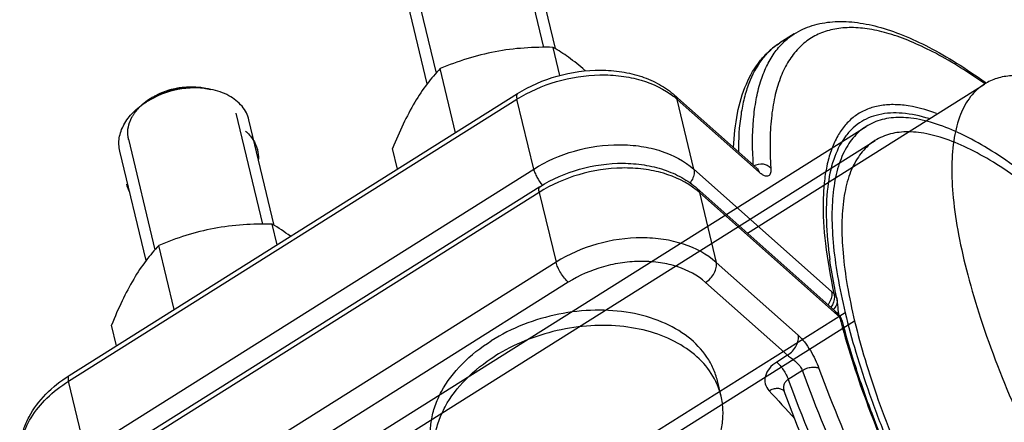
# Model space of a CAD drawing. Header units: millimetres. Extents: x 17 to 597, y 16 to 406.
# Tile 25 of 44: x 72 to 126, y 155 to 177. Entities that reach past the tile are written whole.
import ezdxf

# ---------------------------------------------------------------- set-up
doc = ezdxf.new("R2010")
doc.units = ezdxf.units.MM
doc.header["$LTSCALE"] = 32.67
doc.layers.get('0').update_dxf_attribs({"linetype": 'CONTINUOUS'})
for name, color, linetype in [('02___PRT_ALL_AXES', 7, 'CONTINUOUS'), ('CHAMFERS', 7, 'CONTINUOUS'), ('ROUNDS', 7, 'CONTINUOUS'), ('SURFS', 7, 'CONTINUOUS')]:
    doc.layers.add(name, color=color, linetype=linetype)

msp = doc.modelspace()

# ---------------------------------------------------------------- linework, layer by layer
at = {"color": 2, "linetype": 'Continuous'}
for p, q in [((99.201188, 181.68661), (100.637783, 175.699188)), ((93.394054, 180.293272), (94.829001, 174.312722)), ((84.007486, 172.137387), (85.444081, 166.149966)), ((78.200353, 170.744049), (79.635299, 164.763499))]:
    msp.add_line(p, q, dxfattribs=at)
at = {"color": 7, "linetype": 'Continuous'}
for p, q in [((101.277027, 175.630069), (99.910314, 181.326233)), ((94.346634, 173.728015), (92.925651, 179.650364)), ((114.184169, 176.422656), (113.415258, 175.939396)), ((101.525918, 174.184654), (101.16208, 175.701056)), ((95.872168, 171.091516), (95.04191, 174.551854)), ((86.083325, 166.080847), (84.716612, 171.77701)), ((79.152932, 164.178793), (77.73195, 170.101141)), ((92.747846, 169.127883), (92.479964, 170.244357)), ((86.23626, 165.035359), (85.968378, 166.151833)), ((80.678466, 161.542293), (79.848208, 165.002631)), ((77.554144, 159.578661), (77.286263, 160.695134)), ((110.232132, 156.859601), (110.034107, 157.684925))]:
    msp.add_line(p, q, dxfattribs=at)
for centre, radius, start, end in [((94.047461, 164.530193), 13.275763, 48.1796106, 48.407214), ((83.271099, 169.633632), 1.981532, 0.6785952, 15.9728427), ((80.014431, 168.855674), 2.004905, 196.0676479, 208.772749), ((80.927068, 157.517365), 9.998442, 52.9163795, 59.7211066), ((106.478991, 155.958479), 3.859796, 13.5010456, 25.93221)]:
    msp.add_arc(centre, radius, start, end, dxfattribs=at)
for points, knots in [([(101.16208, 175.701056), (100.637825, 175.709908), (99.585268, 175.690328), (98.539107, 175.560699), (98.02114, 175.463439)], [0, 0, 0, 0, 0.49872085, 1, 1, 1, 1]), ([(102.860338, 174.458893), (102.579388, 174.708265), (102.033562, 175.152273), (101.444136, 175.536433), (101.16208, 175.701056)], [0, 0, 0, 0, 0.534941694, 1, 1, 1, 1]), ([(98.02114, 175.463439), (97.506219, 175.366751), (96.49524, 175.111127), (95.518751, 174.749103), (95.04191, 174.551854)], [0, 0, 0, 0, 0.503794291, 1, 1, 1, 1]), ([(95.04191, 174.551854), (94.797163, 174.291198), (94.305881, 173.711828), (93.884786, 173.079266), (93.680082, 172.73509)], [0, 0, 0, 0, 0.471701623, 1, 1, 1, 1]), ([(93.680082, 172.73509), (93.452598, 172.352611), (93.025111, 171.533687), (92.659536, 170.686506), (92.479964, 170.244357)], [0, 0, 0, 0, 0.482538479, 1, 1, 1, 1]), ([(84.529863, 171.180196), (84.682184, 171.044995), (84.950964, 170.739626), (85.121569, 170.36887), (85.176128, 170.178913)], [0, 0, 0, 0, 0.507516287, 1, 1, 1, 1]), ([(85.968378, 166.151833), (85.444123, 166.160686), (84.391566, 166.141106), (83.345405, 166.011477), (82.827438, 165.914216)], [0, 0, 0, 0, 0.49872085, 1, 1, 1, 1]), ([(82.827438, 165.914216), (82.312518, 165.817528), (81.301538, 165.561904), (80.325049, 165.199881), (79.848208, 165.002631)], [0, 0, 0, 0, 0.503794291, 1, 1, 1, 1]), ([(79.848208, 165.002631), (79.603462, 164.741975), (79.112179, 164.162605), (78.691084, 163.530043), (78.486381, 163.185867)], [0, 0, 0, 0, 0.471701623, 1, 1, 1, 1]), ([(78.486381, 163.185867), (78.258896, 162.803388), (77.831409, 161.984464), (77.465834, 161.137284), (77.286263, 160.695134)], [0, 0, 0, 0, 0.482538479, 1, 1, 1, 1]), ([(110.034192, 157.684538), (109.979988, 157.910604), (109.828389, 158.357498), (109.358357, 159.204797), (108.455993, 160.138811), (107.01759, 160.945168), (105.299473, 161.426588), (103.404963, 161.559976), (101.447031, 161.340649), (99.544724, 160.782978), (98.361739, 160.193449), (97.813135, 159.848652)], [0, 0, 0, 0, 0.049382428, 0.099585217, 0.204891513, 0.3201243, 0.446052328, 0.580891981, 0.721135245, 0.86235943, 1, 1, 1, 1]), ([(109.950152, 157.646397), (109.75633, 158.046204), (109.208699, 158.811481), (108.049805, 159.700899), (106.603692, 160.328868), (104.948245, 160.668953), (103.16734, 160.707643), (100.768568, 160.36001), (99.034755, 159.666657), (98.01116, 159.023328)], [0, 0, 0, 0, 0.100406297, 0.20856173, 0.326419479, 0.453656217, 0.588190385, 0.72679364, 1, 1, 1, 1]), ([(94.631183, 153.989623), (94.571205, 154.239769), (94.50116, 154.75888), (94.552609, 155.553747), (94.757592, 156.352191), (95.240084, 157.425751), (96.216665, 158.688951), (97.242243, 159.489847), (97.813135, 159.848652)], [0, 0, 0, 0, 0.108718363, 0.219636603, 0.334664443, 0.45521673, 0.715019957, 1, 1, 1, 1]), ([(94.8293, 153.163913), (94.769293, 153.414068), (94.699193, 153.933202), (94.750581, 154.728116), (94.955524, 155.526614), (95.437992, 156.600253), (96.414599, 157.863552), (97.440232, 158.664501), (98.01116, 159.023328)], [0, 0, 0, 0, 0.108718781, 0.219636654, 0.334663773, 0.455215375, 0.715018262, 1, 1, 1, 1]), ([(107.050265, 151.000184), (107.621192, 151.359011), (108.646826, 152.159961), (109.623432, 153.423259), (110.1059, 154.496898), (110.310843, 155.295396), (110.362231, 156.090311), (110.292131, 156.609445), (110.232124, 156.859599)], [0, 0, 0, 0, 0.284981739, 0.544784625, 0.665336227, 0.780363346, 0.89128122, 1, 1, 1, 1])]:
    msp.add_open_spline(points, degree=3, knots=knots, dxfattribs=at)
at = {"color": 2, "linetype": 'Continuous'}
for points, knots in [([(79.399971, 172.953149), (79.461137, 172.985659), (79.552889, 173.03442), (79.675214, 173.09945), (79.75169, 173.140061), (79.812818, 173.172625), (79.851142, 173.192805), (79.877732, 173.207277), (79.893297, 173.215006), (79.910258, 173.220696), (79.930982, 173.228507), (79.964407, 173.240614), (80.006097, 173.255882), (80.072852, 173.280235), (80.156278, 173.310705), (80.239714, 173.341156), (80.306453, 173.365541), (80.348183, 173.380729), (80.381526, 173.392999), (80.402459, 173.400397), (80.418991, 173.406935), (80.436306, 173.41121), (80.46697, 173.417641), (80.510586, 173.427378), (80.563007, 173.438827), (80.615406, 173.450339), (80.685279, 173.465666), (80.75515, 173.481002), (80.825022, 173.496326), (80.877424, 173.507848), (80.921098, 173.517356), (80.951659, 173.524196), (80.969139, 173.527816), (80.982202, 173.531344), (80.995446, 173.531766), (81.013041, 173.533411), (81.043862, 173.535786), (81.087877, 173.539442), (81.140701, 173.543716), (81.211131, 173.549456), (81.281561, 173.555182), (81.351993, 173.560918), (81.404813, 173.565202), (81.457647, 173.569554), (81.501631, 173.572968), (81.532506, 173.575775), (81.550015, 173.576728), (81.567015, 173.575223), (81.588439, 173.574184), (81.62262, 173.572052), (81.665381, 173.569547), (81.733778, 173.565449), (81.819283, 173.560361), (81.904781, 173.55525), (81.973188, 173.551188), (82.015924, 173.548593), (82.050155, 173.546646), (82.071455, 173.545135), (82.08871, 173.544599), (82.101061, 173.542356), (82.113247, 173.539596), (82.137703, 173.534342), (82.174351, 173.526349), (82.223235, 173.515756), (82.272115, 173.505146), (82.337289, 173.491005), (82.451343, 173.466256), (82.549104, 173.445043), (82.614278, 173.430901)], [0, 0, 0, 0, 0.0625, 0.09375, 0.125, 0.140625, 0.15625, 0.1640625, 0.16796875, 0.171875, 0.1796875, 0.1875, 0.203125, 0.21875, 0.25, 0.28125, 0.296875, 0.3125, 0.3203125, 0.328125, 0.33203125, 0.3359375, 0.34375, 0.359375, 0.375, 0.390625, 0.40625, 0.4375, 0.453125, 0.46875, 0.484375, 0.4921875, 0.49609375, 0.5, 0.50390625, 0.5078125, 0.515625, 0.53125, 0.546875, 0.5625, 0.59375, 0.609375, 0.625, 0.640625, 0.65625, 0.6640625, 0.66796875, 0.671875, 0.6796875, 0.6875, 0.703125, 0.71875, 0.75, 0.78125, 0.796875, 0.8125, 0.8203125, 0.828125, 0.83203125, 0.8359375, 0.83984375, 0.84375, 0.859375, 0.875, 0.890625, 0.90625, 0.9375, 1, 1, 1, 1]), ([(78.206445, 170.7196), (78.200928, 170.755459), (78.192656, 170.809249), (78.181613, 170.880965), (78.174741, 170.925795), (78.169176, 170.961641), (78.165852, 170.984087), (78.163215, 170.999715), (78.162193, 171.008777), (78.162996, 171.018336), (78.163376, 171.030116), (78.164801, 171.058526), (78.166721, 171.101083), (78.169413, 171.157859), (78.172039, 171.214625), (78.174109, 171.257206), (78.175341, 171.285586), (78.176074, 171.297421), (78.176148, 171.306865), (78.178096, 171.316394), (78.182373, 171.333109), (78.188031, 171.356967), (78.197336, 171.395152), (78.208881, 171.442878), (78.220454, 171.490606), (78.229714, 171.528788), (78.236638, 171.557425), (78.242479, 171.581285), (78.246427, 171.597996), (78.248902, 171.607532), (78.250141, 171.614721), (78.25374, 171.621767), (78.257716, 171.631211), (78.265057, 171.647715), (78.275343, 171.671304), (78.287772, 171.699606), (78.304315, 171.737344), (78.324997, 171.784516), (78.345704, 171.831684), (78.362206, 171.869429), (78.372667, 171.892994), (78.379694, 171.909542), (78.384172, 171.918916), (78.390391, 171.927987), (78.397569, 171.939429), (78.415287, 171.966803), (78.441657, 172.007902), (78.476943, 172.062677), (78.512167, 172.117467), (78.538675, 172.158534), (78.556216, 172.185949), (78.563719, 172.197318), (78.569269, 172.206539), (78.57647, 172.215299), (78.589839, 172.230414), (78.608536, 172.252119), (78.638676, 172.286784), (78.676274, 172.330137), (78.736474, 172.39949), (78.781614, 172.451507), (78.81171, 172.486184)], [0, 0, 0, 0, 0.0625, 0.09375, 0.125, 0.140625, 0.15625, 0.1640625, 0.16796875, 0.171875, 0.1796875, 0.1875, 0.21875, 0.25, 0.28125, 0.3125, 0.3203125, 0.328125, 0.33203125, 0.3359375, 0.34375, 0.359375, 0.375, 0.40625, 0.4375, 0.453125, 0.46875, 0.484375, 0.4921875, 0.49609375, 0.5, 0.50390625, 0.5078125, 0.515625, 0.53125, 0.546875, 0.5625, 0.59375, 0.625, 0.640625, 0.65625, 0.6640625, 0.66796875, 0.671875, 0.6796875, 0.6875, 0.71875, 0.75, 0.78125, 0.8125, 0.8203125, 0.828125, 0.83203125, 0.8359375, 0.84375, 0.859375, 0.875, 0.90625, 0.9375, 1, 1, 1, 1]), ([(78.81171, 172.486184), (78.833246, 172.507042), (78.865394, 172.538409), (78.908881, 172.579913), (78.943344, 172.61009), (78.976919, 172.640746), (79.012199, 172.670438), (79.048079, 172.699771), (79.083119, 172.729634), (79.120917, 172.757736), (79.157885, 172.786381), (79.195417, 172.814616), (79.234489, 172.841843), (79.266388, 172.864719), (79.292723, 172.883077), (79.321767, 172.901827), (79.357136, 172.925129), (79.385716, 172.943813), (79.399971, 172.953149)], [0, 0, 0, 0, 0.125, 0.1875, 0.25, 0.3125, 0.375, 0.4375, 0.5, 0.5625, 0.625, 0.6875, 0.75, 0.8125, 0.84375, 0.875, 0.9375, 1, 1, 1, 1])]:
    msp.add_open_spline(points, degree=3, knots=knots, dxfattribs=at)
at = {"layer": '02___PRT_ALL_AXES', "color": 7, "linetype": 'Continuous'}
msp.add_line((111.656803, 165.665877), (124.46464, 173.715586), dxfattribs=at)
for points, knots in [([(143.372278, 159.798314), (142.480438, 161.014136), (140.68667, 163.326897), (137.904975, 166.500662), (135.170072, 169.215318), (132.558286, 171.396742), (130.445849, 172.791041), (128.867832, 173.559951), (127.816813, 173.941758), (126.843766, 174.15545), (125.953055, 174.197339), (125.150696, 174.062444), (124.675604, 173.848168), (124.464519, 173.715475)], [0, 0, 0, 0, 0.182863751, 0.354724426, 0.511487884, 0.649696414, 0.766889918, 0.817287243, 0.862279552, 0.902191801, 0.937667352, 0.969762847, 1, 1, 1, 1]), ([(124.464519, 173.715475), (124.181099, 173.537312), (123.652022, 173.046035), (123.108365, 172.032529), (122.783285, 170.758475), (122.668593, 169.2364), (122.76125, 167.479271), (123.059786, 165.50534), (123.560803, 163.33721), (124.52679, 160.105943), (126.211691, 155.793196), (128.802524, 150.490983), (131.907641, 145.152054), (134.254053, 141.691794), (135.48917, 140.007992)], [0, 0, 0, 0, 0.026924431, 0.05668706, 0.091321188, 0.131944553, 0.179012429, 0.232552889, 0.292312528, 0.357840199, 0.503656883, 0.664081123, 0.832049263, 1, 1, 1, 1])]:
    msp.add_open_spline(points, degree=3, knots=knots, dxfattribs=at)
at = {"layer": 'CHAMFERS', "color": 7, "linetype": 'Continuous'}
msp.add_line((79.78334, 173.07983), (79.174818, 172.758187), dxfattribs=at)
for centre, radius, start, end in [((81.833837, 168.398509), 5.110702, 93.3299283, 113.6542198), ((81.591887, 169.407062), 4.090008, 93.3263009, 113.6607993)]:
    msp.add_arc(centre, radius, start, end, dxfattribs=at)
for points, knots in [([(84.716598, 171.777007), (84.684528, 171.910622), (84.586567, 172.174751), (84.261229, 172.663335), (83.619333, 173.156206), (82.636787, 173.481258), (81.911663, 173.521951), (81.536979, 173.500581)], [0, 0, 0, 0, 0.105686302, 0.214299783, 0.448021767, 0.711350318, 1, 1, 1, 1]), ([(77.731964, 170.101144), (77.677227, 170.329196), (77.663222, 170.830585), (77.932544, 171.562207), (78.450639, 172.231899), (78.915912, 172.595465), (79.174818, 172.758187)], [0, 0, 0, 0, 0.218995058, 0.454170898, 0.714458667, 1, 1, 1, 1])]:
    msp.add_open_spline(points, degree=3, knots=knots, dxfattribs=at)
at = {"layer": 'ROUNDS', "color": 9, "linetype": 'Continuous'}
for p, q in [((124.474356, 173.737898), (124.468281, 173.742184)), ((124.479447, 173.723), (124.4733, 173.727505)), ((74.961253, 157.664685), (99.198825, 172.897969)), ((100.104085, 169.125039), (99.198825, 172.897969)), ((108.763751, 169.11709), (107.858491, 172.890019)), ((107.858491, 172.890019), (112.289776, 168.956794)), ((75.866513, 153.891756), (100.104085, 169.125039)), ((108.763751, 169.11709), (116.205903, 162.511407)), ((100.405838, 167.867396), (76.168266, 152.634113)), ((100.405838, 167.867396), (101.311098, 164.094467)), ((109.065504, 167.859447), (109.970764, 164.086518)), ((116.507656, 161.253764), (109.065504, 167.859447)), ((101.311098, 164.094467), (77.073526, 148.861184)), ((114.402049, 160.153292), (109.970764, 164.086518)), ((101.97556, 163.009785), (77.737988, 147.776502)), ((113.829416, 159.069746), (109.398131, 163.002972)), ((116.788446, 160.902355), (116.788391, 160.902567)), ((113.829416, 159.069746), (113.241382, 158.700168)), ((114.628931, 158.248389), (113.86002, 157.765129)), ((75.866513, 153.891756), (74.961253, 157.664685))]:
    msp.add_line(p, q, dxfattribs=at)
at = {"layer": 'ROUNDS', "color": 7, "linetype": 'Continuous'}
for p, q in [((124.509624, 173.814167), (124.550165, 173.785072)), ((124.516955, 173.79027), (124.55721, 173.76203)), ((74.995924, 157.970822), (99.233496, 173.204106)), ((107.732425, 173.108392), (112.16371, 169.175166)), ((100.440509, 168.173534), (76.202937, 152.94025)), ((116.381591, 161.472137), (108.939438, 168.07782)), ((116.593956, 161.269124), (116.589419, 161.321062)), ((113.641323, 157.12771), (113.641394, 157.127516))]:
    msp.add_line(p, q, dxfattribs=at)
for points in [[(112.229617, 169.12217), (112.237924, 169.118554), (112.226784, 169.12542), (112.188625, 169.153911), (112.163907, 169.174992)], [(116.589419, 161.321062), (116.579887, 161.420486), (116.568427, 161.53127), (116.554879, 161.65415), (116.539073, 161.789863), (116.520846, 161.939056), (116.505539, 162.059783)], [(113.635582, 157.140331), (113.634788, 157.141318), (113.63742, 157.136696), (113.641322, 157.127713)]]:
    msp.add_lwpolyline(points, dxfattribs=at)
at = {"layer": 'ROUNDS', "color": 9, "linetype": 'Continuous'}
for centre, radius, start, end in [((105.121684, 169.805063), 4.123962, 48.4222945, 51.6046446), ((106.328698, 164.774491), 4.123962, 48.4222945, 51.6046446), ((119.380953, 166.086862), 4.781717, 228.3945092, 230.4534236), ((112.82694, 157.111869), 5.541026, 46.5068979, 48.3739421), ((154.67287, 170.972338), 39.28472, 194.5069043, 194.8761305)]:
    msp.add_arc(centre, radius, start, end, dxfattribs=at)
at = {"layer": 'ROUNDS', "color": 7, "linetype": 'Continuous'}
for centre, radius, start, end in [((115.612899, 161.94492), 0.9, 7.3319822, 12.4243261), ((112.190614, 156.752095), 6.312138, 46.4893236, 48.3977763), ((115.917137, 160.676922), 0.9, 14.5199126, 46.5333481)]:
    msp.add_arc(centre, radius, start, end, dxfattribs=at)
at = {"layer": 'ROUNDS', "color": 9, "linetype": 'Continuous'}
for points, knots in [([(124.468281, 173.742184), (123.623769, 174.337827), (122.365249, 175.13824), (120.65724, 175.965466), (119.502374, 176.400845), (118.421579, 176.676783), (117.419117, 176.790785), (116.49924, 176.739847), (115.667719, 176.520313), (114.933543, 176.13034), (114.306605, 175.57375), (113.792505, 174.859115), (113.391836, 173.994695), (113.103575, 172.98644), (112.927051, 171.839237), (112.862122, 170.558377), (112.891762, 169.662173), (112.922876, 169.193961)], [0, 0, 0, 0, 0.173584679, 0.24958161, 0.318455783, 0.38054501, 0.436480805, 0.487278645, 0.534412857, 0.579801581, 0.625620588, 0.673978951, 0.726633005, 0.78487314, 0.849552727, 0.921181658, 1, 1, 1, 1]), ([(111.976214, 169.342059), (111.92372, 170.162367), (111.914095, 171.350191), (112.107722, 172.849021), (112.337819, 173.809892), (112.659014, 174.654138), (113.071786, 175.378069), (113.575804, 175.976776), (113.974907, 176.291137), (114.184169, 176.422655)], [0, 0, 0, 0, 0.317891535, 0.45699546, 0.583665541, 0.699119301, 0.805190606, 0.904414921, 1, 1, 1, 1]), ([(113.415258, 175.939395), (113.230559, 175.823309), (112.876873, 175.551897), (112.248134, 174.856736), (111.782995, 173.963281), (111.46765, 172.94517), (111.224123, 171.715853), (111.167272, 170.736898), (111.16735, 170.060694)], [0, 0, 0, 0, 0.099880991, 0.202749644, 0.42721155, 0.553355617, 0.690397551, 1, 1, 1, 1]), ([(99.198825, 172.897969), (99.860228, 173.313659), (101.321925, 173.954313), (103.27753, 174.26018), (104.821811, 174.180323), (106.205662, 173.900018), (107.164484, 173.448312), (107.683012, 173.037193)], [0, 0, 0, 0, 0.26183849, 0.52733835, 0.655706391, 0.778200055, 1, 1, 1, 1]), ([(99.233497, 173.204103), (99.218012, 173.194374), (99.190629, 173.160334), (99.175323, 173.089677), (99.177819, 172.999621), (99.190215, 172.933853), (99.198825, 172.897969)], [0, 0, 0, 0, 0.169436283, 0.382164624, 0.658100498, 1, 1, 1, 1]), ([(107.732426, 173.108393), (107.763341, 173.080952), (107.817716, 173.013317), (107.848291, 172.93253), (107.858491, 172.890019)], [0, 0, 0, 0, 0.486007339, 1, 1, 1, 1]), ([(121.883914, 172.126503), (121.317712, 172.334734), (120.474245, 172.568145), (119.368183, 172.624773), (118.643826, 172.537486), (117.98956, 172.320654), (117.411874, 171.973923), (116.91714, 171.50084), (116.508614, 170.907363), (116.186662, 170.198975), (115.950799, 169.379816), (115.80063, 168.453479), (115.711129, 167.015555), (115.840695, 164.96954), (116.139463, 163.293591), (116.336408, 162.399645)], [0, 0, 0, 0, 0.123100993, 0.176312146, 0.225171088, 0.271113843, 0.31591672, 0.361511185, 0.409719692, 0.462047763, 0.519610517, 0.58316207, 0.653164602, 0.813212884, 1, 1, 1, 1]), ([(121.478654, 171.848438), (121.004991, 171.994206), (120.102846, 172.194103), (118.974923, 172.148637), (118.206445, 171.903863), (117.702358, 171.630308), (117.258006, 171.263011), (116.731819, 170.632467), (116.241319, 169.585217), (115.938605, 168.059802), (115.887751, 166.238926), (116.012136, 164.937026), (116.109107, 164.242266)], [0, 0, 0, 0, 0.126095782, 0.233255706, 0.282362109, 0.330189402, 0.378283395, 0.428161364, 0.538088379, 0.667946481, 0.821512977, 1, 1, 1, 1]), ([(100.104085, 169.125039), (100.786281, 169.553799), (102.296615, 170.207734), (104.314894, 170.499162), (105.89861, 170.38565), (107.301274, 170.062688), (108.261413, 169.562967), (108.763751, 169.11709)], [0, 0, 0, 0, 0.26342999, 0.530022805, 0.65839027, 0.780402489, 1, 1, 1, 1]), ([(112.012706, 169.309841), (112.157317, 169.390177), (112.49626, 169.454438), (112.816964, 169.309573), (112.922876, 169.193961)], [0, 0, 0, 0, 0.513401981, 1, 1, 1, 1]), ([(100.104085, 169.125039), (100.121026, 169.054433), (100.172288, 168.905171), (100.316559, 168.603142), (100.462021, 168.382681), (100.574477, 168.245485)], [0, 0, 0, 0, 0.217070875, 0.469671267, 1, 1, 1, 1]), ([(108.890025, 168.006621), (108.371497, 168.41774), (107.412675, 168.869445), (106.028824, 169.149751), (104.484543, 169.229607), (102.528939, 168.923741), (101.067241, 168.283087), (100.405838, 167.867396)], [0, 0, 0, 0, 0.221799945, 0.344293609, 0.47266165, 0.73816151, 1, 1, 1, 1]), ([(108.763751, 169.11709), (108.777153, 169.061231), (108.788135, 168.903454), (108.722176, 168.641607), (108.617552, 168.459082), (108.552275, 168.370991)], [0, 0, 0, 0, 0.216474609, 0.58683097, 1, 1, 1, 1]), ([(112.163907, 169.174992), (112.194772, 169.147558), (112.249054, 169.079966), (112.279586, 168.999261), (112.289776, 168.956794)], [0, 0, 0, 0, 0.486009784, 1, 1, 1, 1]), ([(112.922876, 169.193961), (112.926256, 169.143099), (112.928875, 169.04884), (112.912862, 168.920048), (112.872148, 168.817309), (112.79689, 168.748967), (112.6919, 168.732219), (112.570491, 168.763963), (112.431458, 168.839901), (112.33888, 168.91321), (112.289776, 168.956794)], [0, 0, 0, 0, 0.146273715, 0.269857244, 0.370564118, 0.457099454, 0.548111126, 0.662556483, 0.811593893, 1, 1, 1, 1]), ([(100.405838, 167.867396), (100.397228, 167.903281), (100.384832, 167.969049), (100.382337, 168.059105), (100.397642, 168.129762), (100.425025, 168.163802), (100.440511, 168.173531)], [0, 0, 0, 0, 0.341899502, 0.617835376, 0.830563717, 1, 1, 1, 1]), ([(109.065504, 167.859447), (109.055304, 167.901958), (109.024729, 167.982745), (108.970354, 168.05038), (108.939439, 168.077821)], [0, 0, 0, 0, 0.513992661, 1, 1, 1, 1]), ([(109.970764, 164.086518), (109.468426, 164.532395), (108.508287, 165.032116), (107.105623, 165.355078), (105.521907, 165.46859), (103.503629, 165.177162), (101.993294, 164.523227), (101.311098, 164.094467)], [0, 0, 0, 0, 0.219597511, 0.34160973, 0.469977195, 0.73657001, 1, 1, 1, 1]), ([(101.97556, 163.009785), (101.899656, 163.077158), (101.753113, 163.239078), (101.563227, 163.511498), (101.408589, 163.800537), (101.333798, 163.999859), (101.311098, 164.094467)], [0, 0, 0, 0, 0.236743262, 0.506649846, 0.77304987, 1, 1, 1, 1]), ([(109.398131, 163.002972), (108.967557, 163.385151), (108.144544, 163.813502), (106.942363, 164.090262), (105.936163, 164.162613), (104.898231, 164.087594), (103.534673, 163.799069), (102.560298, 163.377292), (101.97556, 163.009785)], [0, 0, 0, 0, 0.219457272, 0.341392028, 0.469678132, 0.602284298, 0.736738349, 1, 1, 1, 1]), ([(109.398131, 163.002972), (109.495761, 163.064332), (109.674765, 163.215856), (109.874087, 163.493679), (109.987187, 163.791703), (109.992172, 163.997293), (109.970764, 164.086518)], [0, 0, 0, 0, 0.267996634, 0.537885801, 0.786743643, 1, 1, 1, 1]), ([(116.205903, 162.511407), (116.218701, 162.458068), (116.230254, 162.308096), (116.171927, 162.05809), (116.076757, 161.882314), (116.017095, 161.796822)], [0, 0, 0, 0, 0.217220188, 0.587162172, 1, 1, 1, 1]), ([(116.336408, 162.399645), (116.351913, 162.344151), (116.383164, 162.085623), (116.282738, 161.825484), (116.172427, 161.658962)], [0, 0, 0, 0, 0.223882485, 1, 1, 1, 1]), ([(116.336408, 162.399645), (116.375077, 162.364219), (116.442033, 162.284445), (116.481042, 162.187438), (116.491817, 162.138554)], [0, 0, 0, 0, 0.511637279, 1, 1, 1, 1]), ([(116.505532, 162.059776), (116.517109, 161.969645), (116.487805, 161.771433), (116.370904, 161.612692), (116.298874, 161.543763)], [0, 0, 0, 0, 0.476840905, 1, 1, 1, 1]), ([(116.507656, 161.253764), (116.504871, 161.26537), (116.492517, 161.309972), (116.473648, 161.352861), (116.455943, 161.382289)], [0, 0, 0, 0, 0.257884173, 1, 1, 1, 1]), ([(116.640646, 161.131647), (116.636795, 161.151237), (116.617724, 161.224104), (116.576629, 161.291847), (116.536456, 161.329949)], [0, 0, 0, 0, 0.265024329, 1, 1, 1, 1]), ([(116.788386, 160.902565), (116.777143, 160.945917), (116.738949, 161.031568), (116.676424, 161.100929), (116.640646, 161.131647)], [0, 0, 0, 0, 0.487112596, 1, 1, 1, 1]), ([(116.704851, 160.886765), (117.118924, 159.327856), (118.19166, 156.073819), (120.288874, 151.136292), (122.905034, 146.00735), (125.939179, 140.888176), (129.27349, 135.978325), (132.777231, 131.469764), (135.804108, 128.100816), (138.21376, 125.756916), (139.40069, 124.713336), (139.987524, 124.228374)], [0, 0, 0, 0, 0.110087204, 0.233404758, 0.365834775, 0.502753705, 0.639301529, 0.770637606, 0.892196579, 0.948040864, 1, 1, 1, 1]), ([(113.829416, 159.069746), (113.927046, 159.131106), (114.10605, 159.28263), (114.305372, 159.560454), (114.418472, 159.858477), (114.423457, 160.064067), (114.402049, 160.153292)], [0, 0, 0, 0, 0.26799663, 0.537885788, 0.786743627, 1, 1, 1, 1]), ([(114.402049, 160.153292), (114.526333, 160.042983), (114.7603, 159.774195), (115.065685, 159.328035), (115.32643, 158.849073), (115.464081, 158.519668), (115.522384, 158.35977)], [0, 0, 0, 0, 0.233916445, 0.498322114, 0.760426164, 1, 1, 1, 1]), ([(113.241382, 158.700168), (113.09173, 158.606105), (112.832754, 158.389153), (112.595685, 157.967316), (112.582896, 157.515587), (112.728315, 157.262647), (112.822015, 157.160104)], [0, 0, 0, 0, 0.290316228, 0.544362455, 0.771855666, 1, 1, 1, 1]), ([(113.241382, 158.700168), (113.30568, 158.643097), (113.431702, 158.507967), (113.600587, 158.278772), (113.748481, 158.02796), (113.828363, 157.85195), (113.86002, 157.765129)], [0, 0, 0, 0, 0.228243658, 0.488452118, 0.754661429, 1, 1, 1, 1]), ([(113.829416, 159.069746), (113.896914, 159.009831), (114.0533, 158.898051), (114.281241, 158.712725), (114.487949, 158.500998), (114.597163, 158.335512), (114.628931, 158.248389)], [0, 0, 0, 0, 0.233789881, 0.497061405, 0.759783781, 1, 1, 1, 1]), ([(114.628931, 158.248389), (114.702365, 158.294542), (114.860111, 158.369649), (115.104966, 158.430066), (115.332221, 158.434947), (115.470464, 158.393758), (115.522384, 158.35977)], [0, 0, 0, 0, 0.277657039, 0.554379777, 0.801344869, 1, 1, 1, 1]), ([(145.108794, 116.695985), (144.460132, 117.057733), (143.128324, 117.895085), (141.137791, 119.376269), (139.063448, 121.137749), (136.124175, 123.922963), (132.420031, 127.977138), (128.126802, 133.446735), (124.038461, 139.437504), (120.326924, 145.698319), (117.147721, 151.966001), (115.381458, 156.184563), (114.628931, 158.248389)], [0, 0, 0, 0, 0.042602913, 0.090094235, 0.142218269, 0.198606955, 0.322275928, 0.456796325, 0.597156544, 0.738012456, 0.87399247, 1, 1, 1, 1]), ([(115.522384, 158.35977), (116.260756, 156.334761), (117.993798, 152.195546), (121.113203, 146.04575), (124.754935, 139.902697), (128.766374, 134.024602), (132.978858, 128.657886), (136.613328, 124.679961), (139.497319, 121.947134), (141.532645, 120.218786), (143.485739, 118.765463), (144.792497, 117.94386), (145.428958, 117.588916)], [0, 0, 0, 0, 0.126007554, 0.261987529, 0.402843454, 0.543203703, 0.677724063, 0.801393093, 0.857781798, 0.909905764, 0.957397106, 1, 1, 1, 1]), ([(72.362871, 153.395152), (72.322413, 153.776769), (72.390934, 154.591763), (72.906654, 155.753877), (73.782876, 156.817299), (74.542324, 157.401389), (74.961253, 157.664685)], [0, 0, 0, 0, 0.219531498, 0.456532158, 0.716945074, 1, 1, 1, 1]), ([(74.995925, 157.970819), (74.98044, 157.961091), (74.953057, 157.92705), (74.937751, 157.856394), (74.940247, 157.766337), (74.952643, 157.700569), (74.961253, 157.664685)], [0, 0, 0, 0, 0.169436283, 0.382164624, 0.658100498, 1, 1, 1, 1]), ([(113.86002, 157.765129), (113.8055, 157.730861), (113.709065, 157.646632), (113.619888, 157.481171), (113.596233, 157.300525), (113.620985, 157.183074), (113.64132, 157.127717)], [0, 0, 0, 0, 0.265096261, 0.515208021, 0.757220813, 1, 1, 1, 1]), ([(113.86002, 157.765129), (114.612492, 155.701454), (116.378701, 151.482974), (119.557899, 145.215255), (123.269591, 138.954166), (127.358148, 132.963109), (131.651583, 127.493319), (135.355852, 123.439093), (138.295116, 120.653971), (140.369319, 118.892658), (142.359654, 117.411671), (143.691303, 116.574427), (144.339883, 116.212725)], [0, 0, 0, 0, 0.125998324, 0.261982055, 0.402845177, 0.543212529, 0.677739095, 0.80141076, 0.857797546, 0.909916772, 0.957402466, 1, 1, 1, 1]), ([(112.822015, 157.160104), (112.896519, 157.20049), (113.047046, 157.263004), (113.276689, 157.295914), (113.484058, 157.259317), (113.595598, 157.184007), (113.637265, 157.138412)], [0, 0, 0, 0, 0.291370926, 0.554666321, 0.787639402, 1, 1, 1, 1])]:
    msp.add_open_spline(points, degree=3, knots=knots, dxfattribs=at)
at = {"layer": 'ROUNDS', "color": 7, "linetype": 'Continuous'}
for points, knots in [([(114.184169, 176.422656), (114.488083, 176.613666), (115.160549, 176.921437), (116.276564, 177.125222), (117.479072, 177.089406), (118.7557, 176.832403), (120.104403, 176.36767), (121.524061, 175.703426), (123.011705, 174.84571), (124.003055, 174.177126), (124.509624, 173.814167)], [0, 0, 0, 0, 0.095900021, 0.195023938, 0.300560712, 0.415384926, 0.541665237, 0.680797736, 0.833509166, 1, 1, 1, 1]), ([(110.908291, 170.290497), (110.934998, 170.911477), (111.057355, 172.081348), (111.520596, 173.694862), (112.170332, 174.823308), (112.838522, 175.529277), (113.216921, 175.814741), (113.415258, 175.939396)], [0, 0, 0, 0, 0.29053598, 0.547397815, 0.779696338, 0.890500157, 1, 1, 1, 1]), ([(99.233496, 173.204106), (99.895158, 173.61996), (101.358071, 174.253649), (103.317495, 174.528613), (104.857756, 174.410004), (105.935896, 174.152896), (106.910858, 173.729943), (107.48064, 173.331878), (107.732425, 173.108392)], [0, 0, 0, 0, 0.259643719, 0.521645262, 0.648803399, 0.771176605, 0.888147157, 1, 1, 1, 1]), ([(100.440509, 168.173534), (101.102171, 168.589388), (102.565085, 169.223077), (104.524508, 169.498041), (106.064769, 169.379432), (107.142909, 169.122324), (108.117872, 168.699371), (108.687653, 168.301306), (108.939438, 168.07782)], [0, 0, 0, 0, 0.259643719, 0.521645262, 0.648803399, 0.771176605, 0.888147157, 1, 1, 1, 1]), ([(116.491821, 162.138555), (116.451792, 162.320252), (116.304466, 163.017702), (116.181929, 163.720532), (116.109107, 164.242265)], [0, 0, 0, 0, 0.261002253, 1, 1, 1, 1]), ([(142.237082, 122.670227), (141.641022, 123.066956), (140.419452, 123.963344), (138.598394, 125.504147), (136.710367, 127.298439), (134.068231, 130.072449), (130.792873, 134.00757), (127.082182, 139.191309), (123.674225, 144.708006), (120.733466, 150.290995), (118.730583, 154.90165), (117.490814, 158.416112), (116.99834, 160.091105), (116.788446, 160.902355)], [0, 0, 0, 0, 0.046052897, 0.09733317, 0.153338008, 0.213494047, 0.343650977, 0.482241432, 0.623212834, 0.76038626, 0.887784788, 0.946103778, 1, 1, 1, 1]), ([(72.430222, 153.003785), (72.376575, 153.227374), (72.31309, 153.688436), (72.35325, 154.389163), (72.52388, 155.082204), (72.919423, 155.987603), (73.708122, 157.029763), (74.53856, 157.683369), (74.995924, 157.970822)], [0, 0, 0, 0, 0.115775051, 0.232572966, 0.351399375, 0.47321731, 0.728004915, 1, 1, 1, 1]), ([(143.708807, 116.219842), (143.059844, 116.58543), (141.732331, 117.425696), (139.753489, 118.90405), (137.701106, 120.650939), (134.80473, 123.398995), (131.161398, 127.386922), (126.941724, 132.759063), (122.923829, 138.638335), (119.272225, 144.784293), (116.136357, 150.944989), (114.388935, 155.094742), (113.641393, 157.127519)], [0, 0, 0, 0, 0.043374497, 0.091346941, 0.143736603, 0.200226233, 0.323756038, 0.457868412, 0.597727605, 0.738139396, 0.87387643, 1, 1, 1, 1])]:
    msp.add_open_spline(points, degree=3, knots=knots, dxfattribs=at)
at = {"layer": 'ROUNDS', "color": 9, "linetype": 'Continuous'}
for points in [[(116.455943, 161.382289), (116.435902, 161.4156), (116.410665, 161.446332), (116.381591, 161.472138)], [(112.822015, 157.160104), (113.289527, 156.648512), (113.757154, 156.137026), (114.224929, 155.625674)]]:
    msp.add_open_spline(points, degree=3, dxfattribs=at)
at = {"layer": 'SURFS', "color": 6, "linetype": 'Continuous'}
for p, q in [((83.712497, 149.830282), (118.079204, 171.429714)), ((84.191412, 149.068284), (118.558118, 170.667717))]:
    msp.add_line(p, q, dxfattribs=at)
at = {"layer": 'SURFS', "color": 7, "linetype": 'Continuous'}
for p, q in [((116.939401, 161.365449), (82.572694, 139.766016)), ((117.452986, 160.909588), (83.08628, 139.310156))]:
    msp.add_line(p, q, dxfattribs=at)
for points, knots in [([(137.970039, 156.788745), (137.408176, 157.554719), (136.276568, 159.046304), (134.535077, 161.185279), (132.787079, 163.178007), (131.049931, 165.004849), (129.340822, 166.647922), (127.6766, 168.091264), (126.073522, 169.321035), (124.546949, 170.325694), (123.110899, 171.096087), (121.777365, 171.625288), (120.555484, 171.907524), (119.451749, 171.935253), (118.476414, 171.694633), (117.656406, 171.176175), (117.019654, 170.397737), (116.568905, 169.387586), (116.296142, 168.160765), (116.197456, 166.726387), (116.271632, 165.09522), (116.517591, 163.281201), (116.781855, 162.022067), (116.939401, 161.365449)], [0, 0, 0, 0, 0.077652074, 0.153011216, 0.225424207, 0.29427936, 0.359018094, 0.41914848, 0.474262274, 0.52405816, 0.568376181, 0.607252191, 0.641006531, 0.670381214, 0.696703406, 0.721923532, 0.748280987, 0.777717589, 0.811550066, 0.850512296, 0.894919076, 0.944802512, 1, 1, 1, 1]), ([(137.84391, 156.4721), (137.299137, 157.214774), (136.201951, 158.660988), (134.513433, 160.734899), (132.818606, 162.667012), (131.134299, 164.438284), (129.477178, 166.031378), (127.863579, 167.430816), (126.309264, 168.62318), (124.829126, 169.597278), (123.436759, 170.344237), (122.143788, 170.857341), (120.959075, 171.130992), (119.888913, 171.157878), (118.943246, 170.924577), (118.148182, 170.42189), (117.530798, 169.66713), (117.09376, 168.687706), (116.829294, 167.498203), (116.73361, 166.107456), (116.80553, 164.525906), (117.044008, 162.767066), (117.300233, 161.546233), (117.452986, 160.909588)], [0, 0, 0, 0, 0.077652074, 0.153011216, 0.225424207, 0.29427936, 0.359018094, 0.41914848, 0.474262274, 0.52405816, 0.568376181, 0.607252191, 0.641006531, 0.670381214, 0.696703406, 0.721923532, 0.748280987, 0.777717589, 0.811550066, 0.850512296, 0.894919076, 0.944802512, 1, 1, 1, 1]), ([(116.939401, 161.365449), (117.111249, 160.649223), (117.514666, 159.173009), (118.256487, 156.918619), (119.151644, 154.559538), (120.191403, 152.119156), (121.365606, 149.621573), (122.6627, 147.091535), (124.069886, 144.554116), (125.573249, 142.034472), (127.1579, 139.557585), (128.808127, 137.148001), (130.507558, 134.829588), (132.239327, 132.625288), (133.986245, 130.556878), (135.730979, 128.644747), (137.456242, 126.907669), (139.144978, 125.362595), (140.780627, 124.024445), (142.347255, 122.905947), (143.830359, 122.017393), (145.216032, 121.366946), (146.127782, 121.077218), (146.561133, 120.982912)], [0, 0, 0, 0, 0.042904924, 0.089088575, 0.138199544, 0.1898391, 0.243570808, 0.298928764, 0.355425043, 0.412556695, 0.469812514, 0.526679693, 0.582650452, 0.637228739, 0.689937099, 0.740323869, 0.787970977, 0.832502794, 0.873596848, 0.910997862, 0.944537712, 0.974166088, 1, 1, 1, 1]), ([(117.452986, 160.909588), (117.619607, 160.215149), (118.010753, 158.783838), (118.730009, 156.598023), (119.597937, 154.310701), (120.606069, 151.944552), (121.744554, 149.52294), (123.002192, 147.069862), (124.366575, 144.609626), (125.824208, 142.166626), (127.360656, 139.765081), (128.960686, 137.428793), (130.608424, 135.180902), (132.287516, 133.043653), (133.981295, 131.038161), (135.672958, 129.184193), (137.345741, 127.499953), (138.983109, 126.001878), (140.569004, 124.704433), (142.087978, 123.619957), (143.525969, 122.758431), (144.869491, 122.12777), (145.753508, 121.846855), (146.173677, 121.755418)], [0, 0, 0, 0, 0.042904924, 0.089088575, 0.138199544, 0.1898391, 0.243570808, 0.298928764, 0.355425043, 0.412556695, 0.469812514, 0.526679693, 0.582650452, 0.637228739, 0.689937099, 0.740323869, 0.787970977, 0.832502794, 0.873596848, 0.910997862, 0.944537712, 0.974166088, 1, 1, 1, 1])]:
    msp.add_open_spline(points, degree=3, knots=knots, dxfattribs=at)

doc.saveas('drawing.dxf')
